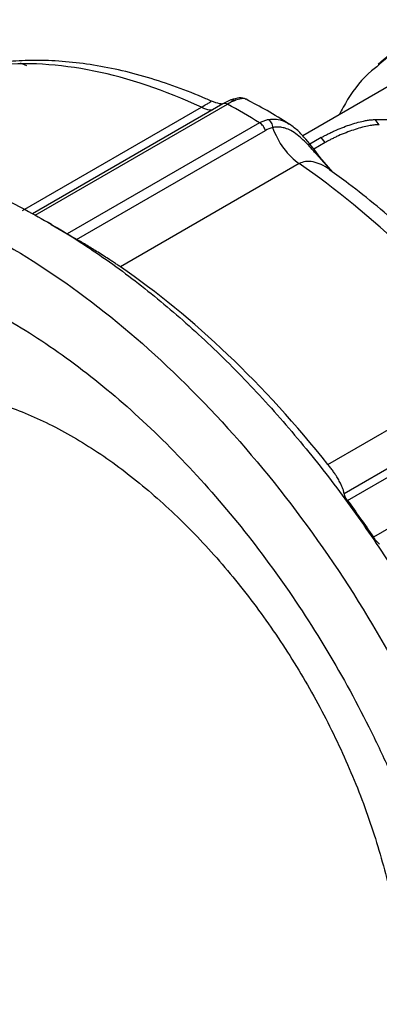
# Model space of a CAD drawing. Header units: inches. Extents: x 0 to 22, y 0 to 17.
# Tile 20 of 23: x 17.316 to 18.058, y 13.395 to 15.428. Entities that reach past the tile are written whole.
import ezdxf

# ---------------------------------------------------------------- set-up
doc = ezdxf.new("R2010")
doc.units = ezdxf.units.IN
doc.header["$LTSCALE"] = 2
doc.header["$MEASUREMENT"] = 0

msp = doc.modelspace()

# ---------------------------------------------------------------- linework, layer by layer
for p, q in [((17.3303, 15.3325), (17.3176, 15.3378)), ((18.0989, 15.3029), (17.8997, 15.1879)), ((17.7513, 15.262), (17.7361, 15.2545)), ((17.3218, 15.0342), (17.6906, 15.2471)), ((17.735, 15.254), (17.3421, 15.0272)), ((17.3477, 15.0243), (17.7444, 15.2533)), ((17.7108, 15.2593), (17.7107, 15.2594)), ((18.0577, 15.211), (18.0491, 15.2216)), ((17.8108, 15.2149), (17.4141, 14.9859)), ((17.4334, 14.9742), (17.8228, 15.199)), ((17.9379, 15.1843), (17.9108, 15.1687)), ((17.946, 15.1742), (17.9379, 15.1843)), ((17.946, 15.1742), (17.9224, 15.1605)), ((17.9593, 15.1153), (17.933, 15.1447)), ((17.9616, 15.113), (17.9352, 15.1443)), ((17.8924, 15.1306), (17.5236, 14.9177)), ((17.3813, 15.0054), (17.374, 15.0097)), ((17.3811, 15.005), (17.4141, 14.9859)), ((17.9518, 14.5098), (18.3206, 14.7227)), ((18.3743, 14.6738), (17.9849, 14.449)), ((17.9919, 14.4356), (18.3886, 14.6646)), ((18.4423, 14.5885), (18.0456, 14.3595))]:
    msp.add_line(p, q)
for points, knots in [([(18.4879, 15.3923), (18.4586, 15.4011), (18.4001, 15.4188), (18.3164, 15.4274), (18.2372, 15.4228), (18.1642, 15.4033), (18.1016, 15.3734), (18.0676, 15.3439), (18.0523, 15.3306)], [0, 0, 0, 0, 0.172115, 0.34423, 0.516345, 0.68846, 0.860575, 1, 1, 1, 1]), ([(18.4915, 15.3966), (18.4622, 15.4054), (18.4035, 15.4231), (18.3196, 15.4318), (18.2402, 15.4271), (18.1671, 15.4076), (18.1044, 15.3777), (18.0704, 15.3482), (18.0552, 15.335)], [0, 0, 0, 0, 0.172225, 0.344449, 0.516674, 0.688898, 0.861123, 1, 1, 1, 1]), ([(17.7109, 15.2596), (17.7072, 15.2613), (17.6834, 15.2721), (17.6395, 15.2892), (17.5794, 15.3092), (17.5198, 15.3247), (17.4611, 15.3357), (17.4034, 15.3423), (17.348, 15.3443), (17.3094, 15.3428), (17.2897, 15.3409), (17.2869, 15.3406)], [0, 0, 0, 0, 0.025134, 0.163596, 0.302007, 0.440177, 0.57796, 0.71519, 0.851698, 0.978929, 1, 1, 1, 1]), ([(17.6906, 15.2471), (17.6153, 15.2821), (17.5409, 15.3072), (17.397, 15.3363), (17.3276, 15.3403), (17.2624, 15.3336)], [0, 0, 0, 0, 0.5, 0.5, 1, 1, 1, 1]), ([(18.0523, 15.3306), (18.0486, 15.3278), (18.0255, 15.3097), (17.999, 15.2766), (17.9805, 15.2419), (17.9748, 15.2313)], [0, 0, 0, 0, 0.116308, 0.728675, 1, 1, 1, 1]), ([(17.7829, 15.2639), (17.7786, 15.2652), (17.7702, 15.2677), (17.7576, 15.2639), (17.7513, 15.262)], [0, 0, 0, 0, 0.510281, 1, 1, 1, 1]), ([(17.7514, 15.2619), (17.7517, 15.262), (17.7533, 15.2627), (17.7566, 15.2627), (17.7595, 15.2617), (17.7609, 15.2613)], [0, 0, 0, 0, 0.120212, 0.559952, 1, 1, 1, 1]), ([(17.783, 15.2633), (17.7823, 15.2638), (17.7802, 15.2652), (17.7729, 15.2651), (17.7649, 15.2625), (17.7609, 15.2613)], [0, 0, 0, 0, 0.199216, 0.592682, 1, 1, 1, 1]), ([(17.8715, 15.2123), (17.8564, 15.2218), (17.827, 15.2402), (17.7974, 15.2558), (17.783, 15.2634)], [0, 0, 0, 0, 0.515562, 1, 1, 1, 1]), ([(17.6906, 15.2471), (17.6943, 15.2493), (17.702, 15.2537), (17.7085, 15.2576), (17.7113, 15.2594), (17.7109, 15.2594), (17.7108, 15.2593)], [0, 0, 0, 0, 0.2786884, 0.5769269, 0.8940366, 1, 1, 1, 1]), ([(17.6906, 15.2471), (17.6964, 15.2447), (17.7046, 15.2413), (17.7117, 15.2417), (17.7139, 15.2418)], [0, 0, 0, 0, 0.703266, 1, 1, 1, 1]), ([(17.734, 15.2534), (17.7322, 15.2536), (17.7269, 15.254), (17.7175, 15.2574), (17.7112, 15.2596)], [0, 0, 0, 0, 0.33174, 1, 1, 1, 1]), ([(17.7444, 15.2533), (17.7432, 15.2538), (17.7407, 15.2549), (17.7374, 15.2551), (17.7358, 15.2543), (17.735, 15.2539)], [0, 0, 0, 0, 0.357874, 0.715747, 1, 1, 1, 1]), ([(17.7609, 15.2613), (17.7596, 15.2608), (17.7571, 15.2598), (17.7531, 15.2579), (17.7488, 15.2558), (17.7459, 15.2541), (17.7444, 15.2533)], [0, 0, 0, 0, 0.24609, 0.49465, 0.745887, 1, 1, 1, 1]), ([(17.8108, 15.2149), (17.812, 15.2156), (17.8144, 15.2169), (17.8181, 15.2186), (17.8217, 15.22), (17.8254, 15.2211), (17.8279, 15.2216), (17.8291, 15.2219)], [0, 0, 0, 0, 0.203527, 0.405188, 0.605084, 0.803319, 1, 1, 1, 1]), ([(17.8291, 15.2219), (17.8345, 15.2224), (17.8452, 15.2234), (17.8596, 15.2196), (17.868, 15.2144), (17.8715, 15.2123)], [0, 0, 0, 0, 0.376531, 0.740266, 1, 1, 1, 1]), ([(17.8291, 15.2219), (17.8312, 15.2203), (17.8332, 15.2178), (17.8361, 15.2119), (17.8371, 15.2084), (17.8375, 15.2049)], [0, 0, 0, 0, 0.5, 0.5, 1, 1, 1, 1]), ([(17.9379, 15.1843), (17.9389, 15.1849), (17.9408, 15.186), (17.9439, 15.1877), (17.9472, 15.1894), (17.9517, 15.1917), (17.9577, 15.1947), (17.9676, 15.1993), (17.9805, 15.2048), (17.9959, 15.2105), (18.0109, 15.2152), (18.0235, 15.2183), (18.0337, 15.2202), (18.0418, 15.2213), (18.0466, 15.2215), (18.0491, 15.2216)], [0, 0, 0, 0, 0.030457, 0.061062, 0.091919, 0.123133, 0.186634, 0.249643, 0.375731, 0.497647, 0.622293, 0.749211, 0.832131, 0.915415, 1, 1, 1, 1]), ([(18.0491, 15.2216), (18.0985, 15.2228), (18.151, 15.2154), (18.2592, 15.1835), (18.3149, 15.1591), (18.3706, 15.1269)], [0, 0, 0, 0, 0.5, 0.5, 1, 1, 1, 1]), ([(17.8228, 15.199), (17.8217, 15.2023), (17.82, 15.2055), (17.8158, 15.2111), (17.8133, 15.2134), (17.8108, 15.2149)], [0, 0, 0, 0, 0.5, 0.5, 1, 1, 1, 1]), ([(17.933, 15.1447), (17.9313, 15.1465), (17.928, 15.1503), (17.9227, 15.1562), (17.9172, 15.1624), (17.9097, 15.1704), (17.9003, 15.18), (17.8882, 15.1905), (17.876, 15.1987), (17.8645, 15.2037), (17.8547, 15.2059), (17.8459, 15.2064), (17.8403, 15.2054), (17.8375, 15.2049)], [0, 0, 0, 0, 0.05685, 0.116928, 0.180312, 0.247124, 0.370458, 0.494431, 0.632431, 0.74484, 0.832409, 0.917466, 1, 1, 1, 1]), ([(17.8375, 15.2049), (17.8429, 15.1901), (17.8508, 15.1753), (17.8699, 15.1496), (17.881, 15.1385), (17.8924, 15.1306)], [0, 0, 0, 0, 0.5, 0.5, 1, 1, 1, 1]), ([(17.9353, 15.1443), (17.9258, 15.1567), (17.9113, 15.1757), (17.8894, 15.1999), (17.8766, 15.2089), (17.87, 15.2136)], [0, 0, 0, 0, 0.47438, 0.730024, 1, 1, 1, 1]), ([(18.0577, 15.211), (18.0562, 15.2109), (18.0533, 15.2108), (18.0486, 15.2105), (18.0438, 15.2099), (18.0387, 15.2091), (18.0307, 15.2076), (18.0193, 15.2049), (18.0043, 15.2002), (17.9888, 15.1946), (17.9759, 15.1892), (17.9659, 15.1846), (17.9587, 15.181), (17.952, 15.1776), (17.948, 15.1753), (17.946, 15.1742)], [0, 0, 0, 0, 0.050984, 0.101366, 0.15134, 0.201109, 0.250874, 0.377833, 0.502472, 0.624364, 0.75043, 0.813421, 0.876926, 0.938958, 1, 1, 1, 1]), ([(16.6014, 15.0862), (16.6273, 15.0995), (16.6793, 15.1262), (16.766, 15.1496), (16.858, 15.1604), (16.9551, 15.1573), (17.0562, 15.1407), (17.1604, 15.1107), (17.2667, 15.0676), (17.3739, 15.0117), (17.4812, 14.9437), (17.5874, 14.8642), (17.6916, 14.7739), (17.7928, 14.6737), (17.8898, 14.5647), (17.982, 14.4477), (18.0682, 14.324), (18.1478, 14.1948), (18.2199, 14.0613), (18.2839, 13.9247), (18.3391, 13.7865), (18.385, 13.6478), (18.4213, 13.5102), (18.4472, 13.3749), (18.4636, 13.2428), (18.4656, 13.159), (18.4666, 13.1171)], [0, 0, 0, 0, 0.041634, 0.083302, 0.12497, 0.166638, 0.208306, 0.249974, 0.291642, 0.33331, 0.374978, 0.416647, 0.458315, 0.499983, 0.541651, 0.583319, 0.624987, 0.666655, 0.708323, 0.749991, 0.791659, 0.833328, 0.874996, 0.916664, 0.958332, 1, 1, 1, 1]), ([(17.933, 15.1447), (17.9336, 15.1448), (17.9348, 15.145), (17.935, 15.1445), (17.9352, 15.1442)], [0, 0, 0, 0, 0.564105, 1, 1, 1, 1]), ([(17.9559, 15.1173), (17.9556, 15.1176), (17.9502, 15.1227), (17.9382, 15.1286), (17.9215, 15.1349), (17.9056, 15.1361), (17.8967, 15.1324), (17.8924, 15.1306)], [0, 0, 0, 0, 0.017021, 0.296847, 0.542857, 0.77931, 1, 1, 1, 1]), ([(18.3206, 14.7227), (18.2554, 14.8046), (18.1861, 14.8807), (18.0422, 15.0178), (17.9677, 15.0787), (17.8924, 15.1306)], [0, 0, 0, 0, 0.5, 0.5, 1, 1, 1, 1]), ([(16.1977, 14.3305), (16.1977, 14.4131), (16.2048, 14.4916), (16.2327, 14.6375), (16.2536, 14.7048), (16.3083, 14.8258), (16.3422, 14.8795), (16.4216, 14.9709), (16.4672, 15.0087), (16.5683, 15.0672), (16.6239, 15.0877), (16.7428, 15.1108), (16.8062, 15.1134), (16.9383, 15.1003), (17.0071, 15.0847), (17.1474, 15.0359), (17.2189, 15.0028), (17.3619, 14.9202), (17.4334, 14.8708), (17.5737, 14.7576), (17.6425, 14.6938), (17.7746, 14.5543), (17.838, 14.4786), (17.9569, 14.3182), (18.0125, 14.2335), (18.1136, 14.0583), (18.1592, 13.9678), (18.2387, 13.7846), (18.2726, 13.6919), (18.3273, 13.5077), (18.3481, 13.4162), (18.376, 13.2381), (18.3831, 13.1515), (18.3831, 13.0689)], [0, 0, 0, 0, 0.0625, 0.0625, 0.125, 0.125, 0.1875, 0.1875, 0.25, 0.25, 0.3125, 0.3125, 0.375, 0.375, 0.4375, 0.4375, 0.5, 0.5, 0.5625, 0.5625, 0.625, 0.625, 0.6875, 0.6875, 0.75, 0.75, 0.8125, 0.8125, 0.875, 0.875, 0.9375, 0.9375, 1, 1, 1, 1]), ([(18.328, 14.7647), (18.311, 14.7849), (18.2766, 14.8257), (18.2229, 14.884), (18.1675, 14.9401), (18.1108, 14.9932), (18.0531, 15.043), (18.0013, 15.0846), (17.9687, 15.108), (17.9558, 15.1172)], [0, 0, 0, 0, 0.146963, 0.2977, 0.448535, 0.599483, 0.750554, 0.901756, 1, 1, 1, 1]), ([(17.4141, 14.9859), (17.4146, 14.9856), (17.4156, 14.985), (17.4173, 14.9839), (17.4192, 14.9828), (17.4211, 14.9816), (17.4242, 14.9798), (17.4285, 14.9772), (17.4317, 14.9753), (17.4334, 14.9742)], [0, 0, 0, 0, 0.086655, 0.175071, 0.266154, 0.360734, 0.459553, 0.706488, 1, 1, 1, 1]), ([(17.5236, 14.9177), (17.5225, 14.9184), (17.5203, 14.9199), (17.5168, 14.9223), (17.5132, 14.9246), (17.5095, 14.9271), (17.5057, 14.9296), (17.4992, 14.9339), (17.4897, 14.9399), (17.4777, 14.9474), (17.4659, 14.9547), (17.4547, 14.9615), (17.4438, 14.9681), (17.4369, 14.9722), (17.4334, 14.9742)], [0, 0, 0, 0, 0.040421, 0.080877, 0.121575, 0.162719, 0.204504, 0.24712, 0.370199, 0.500766, 0.621348, 0.747098, 0.871342, 1, 1, 1, 1]), ([(16.5069, 14.7934), (16.5102, 14.7968), (16.5168, 14.8037), (16.527, 14.8135), (16.5375, 14.823), (16.5481, 14.8321), (16.5591, 14.8409), (16.5702, 14.8493), (16.5816, 14.8574), (16.6048, 14.8727), (16.6412, 14.8931), (16.6931, 14.9142), (16.7479, 14.9292), (16.8247, 14.941), (16.9268, 14.9402), (17.0565, 14.9143), (17.191, 14.864), (17.3274, 14.7903), (17.4631, 14.6948), (17.5954, 14.5793), (17.7215, 14.4461), (17.839, 14.2979), (17.9454, 14.1378), (18.0232, 13.9969), (18.0779, 13.8816), (18.115, 13.7942), (18.1479, 13.7063), (18.1708, 13.636), (18.1861, 13.5834), (18.1956, 13.5484), (18.2043, 13.5136), (18.2124, 13.4789), (18.2171, 13.4559), (18.2195, 13.4444)], [0, 0, 0, 0, 0.007825, 0.015642, 0.023455, 0.031266, 0.039077, 0.046891, 0.054709, 0.062535, 0.093794, 0.125059, 0.156317, 0.187582, 0.250066, 0.312549, 0.375033, 0.437517, 0.500001, 0.562484, 0.624968, 0.687452, 0.749936, 0.81242, 0.843678, 0.874943, 0.906201, 0.937466, 0.949982, 0.962483, 0.97498, 0.987482, 1, 1, 1, 1]), ([(17.9518, 14.5098), (17.8866, 14.5917), (17.8172, 14.6678), (17.6733, 14.8048), (17.5988, 14.8658), (17.5236, 14.9177)], [0, 0, 0, 0, 0.5, 0.5, 1, 1, 1, 1]), ([(16.9406, 14.6144), (16.9443, 14.617), (16.9701, 14.6356), (17.028, 14.6529), (17.1129, 14.6644), (17.2054, 14.6554), (17.3023, 14.6282), (17.4018, 14.5829), (17.5018, 14.5205), (17.6002, 14.4423), (17.6948, 14.35), (17.7836, 14.2456), (17.8649, 14.1312), (17.9368, 14.0093), (17.9978, 13.8825), (18.0467, 13.7534), (18.0821, 13.625), (18.1047, 13.4992), (18.1075, 13.4207), (18.1089, 13.3815)], [0, 0, 0, 0, 0.010311, 0.072167, 0.134023, 0.195878, 0.257734, 0.319589, 0.381445, 0.4433, 0.505156, 0.567011, 0.628867, 0.690722, 0.752578, 0.814433, 0.876289, 0.938144, 1, 1, 1, 1]), ([(17.9849, 14.449), (17.9849, 14.4496), (17.9848, 14.4509), (17.9844, 14.4532), (17.9839, 14.4556), (17.9828, 14.4591), (17.9809, 14.4642), (17.9775, 14.4714), (17.973, 14.4796), (17.9677, 14.488), (17.9623, 14.4958), (17.9573, 14.5027), (17.9536, 14.5075), (17.9518, 14.5098)], [0, 0, 0, 0, 0.064971, 0.128692, 0.191313, 0.252991, 0.378732, 0.499338, 0.629897, 0.753, 0.837358, 0.919158, 1, 1, 1, 1]), ([(17.9849, 14.449), (17.9849, 14.4487), (17.985, 14.4481), (17.9853, 14.4469), (17.9858, 14.4456), (17.9864, 14.4444), (17.9871, 14.443), (17.9882, 14.4411), (17.9899, 14.4384), (17.9912, 14.4365), (17.9919, 14.4356)], [0, 0, 0, 0, 0.140889, 0.271281, 0.3915, 0.501963, 0.541348, 0.703363, 0.854969, 1, 1, 1, 1]), ([(18.0456, 14.3595), (18.046, 14.3589), (18.0468, 14.3578), (18.0481, 14.356), (18.0494, 14.3543), (18.0507, 14.3527), (18.0527, 14.3504), (18.0554, 14.3475), (18.0572, 14.3461), (18.0581, 14.3453)], [0, 0, 0, 0, 0.086655, 0.175071, 0.266154, 0.360734, 0.459553, 0.706488, 1, 1, 1, 1])]:
    msp.add_open_spline(points, degree=3, knots=knots)
for points in [[(17.8108, 15.2149), (17.7887, 15.2285), (17.7665, 15.2413), (17.7444, 15.2533)], [(17.8375, 15.2049), (17.8325, 15.2037), (17.8275, 15.2018), (17.8228, 15.199)], [(17.9919, 14.4356), (18.0102, 14.4106), (18.0281, 14.3852), (18.0456, 14.3595)]]:
    msp.add_open_spline(points, degree=3)

doc.saveas('drawing.dxf')
